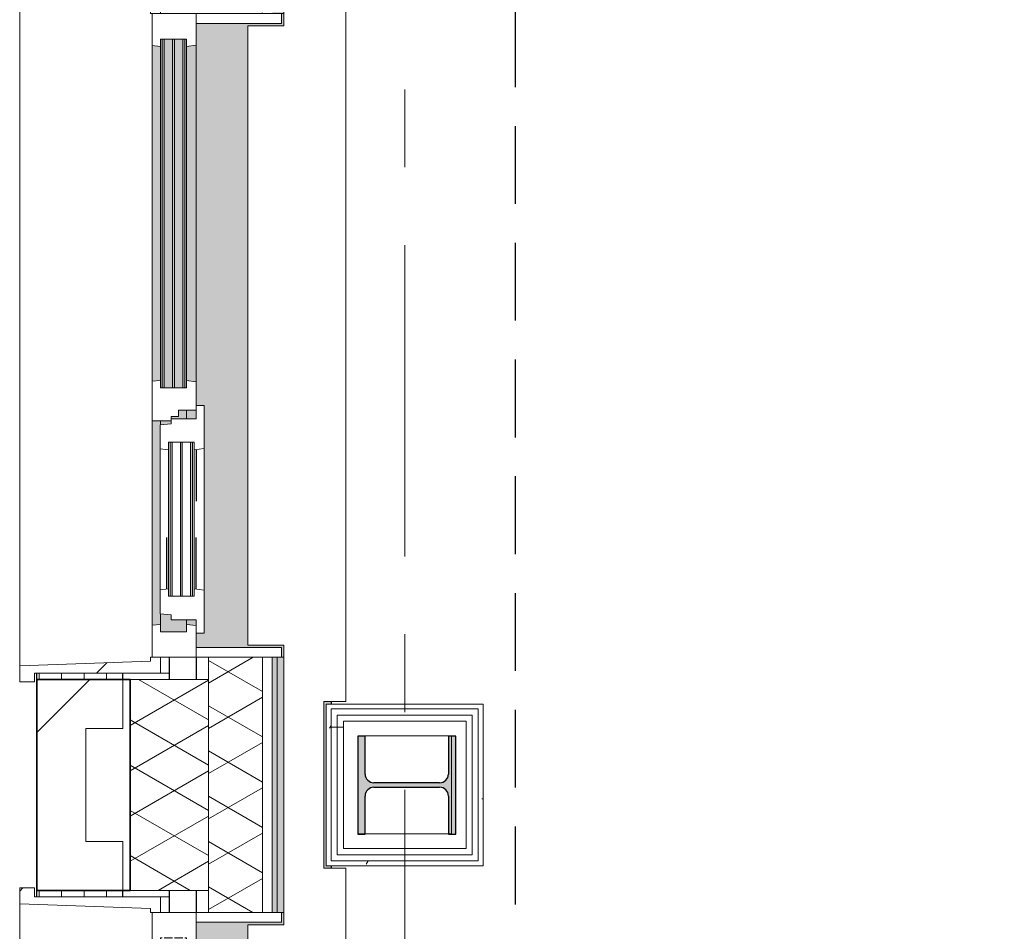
# Model space of a CAD drawing. Extents: x 2744 to 57639, y 3641 to 38820.
# Tile 4 of 179: x 3731 to 5739, y 20863 to 22722. Entities that reach past the tile are written whole.
import ezdxf

# ---------------------------------------------------------------- set-up
doc = ezdxf.new("R2010")
doc.units = 0
doc.header["$LTSCALE"] = 50
for name, pattern in [('gestippeld', [6.35, 3.175, -3.175]), ('HIDDEN2', [4.7625, 3.175, -1.5875]), ('stramien', [22.225, 12.7, -3.175, 3.175, -3.175])]:
    doc.linetypes.add(name, pattern=pattern)
doc.layers.get('0').update_dxf_attribs({"linetype": 'CONTINUOUS'})
for name, color, linetype, lineweight in [('A-GLAZ', 8, 'CONTINUOUS', 25), ('A-GLAZ-GLAS', 8, 'CONTINUOUS', 25), ('A-WALL', 8, 'CONTINUOUS', 25), ('A-WALL-MBNI', 8, 'CONTINUOUS', 25), ('A-WALL-PATT', 8, 'CONTINUOUS', 50), ('I-WALL', 8, 'CONTINUOUS', 25), ('S-COLS', 8, 'CONTINUOUS', 18), ('S-GRID', 8, 'CONTINUOUS', 18)]:
    doc.layers.add(name, color=color, linetype=linetype, lineweight=lineweight)
pattern_1 = [(90, (-5000.86, 18388.203), (-45.688, 3e-15), []), (180, (-5000.86, 18388.2), (-45.688, -105), [45.688, -45.688])]
pattern_2 = [(0, (0, 0), (406.4, 101.6), [33.528, -271.272, 33.528, -271.272, -1625.6]), (0, (0, 0), (406.4, 101.6), [-609.6, 33.528, -576.072, 33.528, -271.272, -711.2]), (0, (0, 0), (406.4, 101.6), [-1524, 33.528, -169.672, 33.528, -474.472]), (120, (152.4, 50.8), (-291.18818, 301.15272), [33.528, -271.272, 33.528, -271.272, -1625.6]), (120, (152.4, 50.8), (-291.18818, 301.15272), [-609.6, 33.528, -576.072, 33.528, -271.272, -711.2]), (120, (152.4, 50.8), (-291.18818, 301.15272), [-1524, 33.528, -169.672, 33.528, -474.472]), (240, (203.2, 254), (-115.21182, -402.75272), [33.528, -271.272, 33.528, -271.272, -1625.6]), (240, (203.2, 254), (-115.21182, -402.75272), [-609.6, 33.528, -576.072, 33.528, -271.272, -711.2]), (240, (203.2, 254), (-115.21182, -402.75272), [-1524, 33.528, -169.672, 33.528, -474.472])]
pattern_3 = [(0, (4356.6, 20929.03), (0, 500), []), (0, (4356.6, 20879.03), (0, 500), []), (0, (4356.6, 20829.03), (0, 500), []), (0, (4356.6, 20779.03), (0, 500), [])]
pattern_4 = [(135, (20244.87, -3941.6), (-212.132, -212.132), [])]
pattern_5 = [(135, (22078.2, -3941.6), (-212.132, -212.132), [])]

# ---------------------------------------------------------------- blocks, each defined once
blk = doc.blocks.new('10844_ABT model nieuw_export 08-11-2012_rvt-1-Plotview 4e Verdieping - schaal 1 op 100')
at = {"layer": 'S-COLS', "lineweight": 5}
blk.add_hatch(color=256, dxfattribs=at).paths.add_polyline_path([(4435.8, 21061.2), (4435.8, 21138.7), (4441, 21151.4), (4453.8, 21156.7), (4587.8, 21156.7), (4600.5, 21151.4), (4605.8, 21138.7), (4605.8, 21061.2), (4620.8, 21061.2), (4620.8, 21261.2), (4605.8, 21261.2), (4604.9, 21181.7), (4600.5, 21171), (4587.8, 21165.7), (4453.8, 21165.7), (4441, 21171), (4435.8, 21183.7), (4435.8, 21261.2), (4420.8, 21261.2), (4420.8, 21061.2)], flags=0)
at = {"layer": 'S-COLS', "color": 0, "lineweight": 25}
for p, q in [((4435.8, 21261.2), (4420.8, 21261.2)), ((4420.8, 21261.2), (4420.8, 21061.2)), ((4435.8, 21183.7), (4435.8, 21261.2)), ((4620.8, 21261.2), (4605.8, 21261.2)), ((4605.8, 21261.2), (4605.8, 21183.7)), ((4620.8, 21061.2), (4620.8, 21261.2)), ((4587.8, 21165.7), (4453.8, 21165.7)), ((4453.8, 21156.7), (4587.8, 21156.7)), ((4435.8, 21061.2), (4435.8, 21138.7)), ((4605.8, 21138.7), (4605.8, 21061.2)), ((4420.8, 21061.2), (4435.8, 21061.2)), ((4605.8, 21061.2), (4620.8, 21061.2))]:
    blk.add_line(p, q, dxfattribs=at)
for centre, start, end in [((4453.8, 21183.7), 180, 270), ((4587.8, 21183.7), 270, 0), ((4453.8, 21138.7), 90, 180), ((4587.8, 21138.7), 0, 90)]:
    blk.add_arc(centre, 18, start, end, dxfattribs=at)
blk = doc.blocks.new('31_KA_Houten kozijn metselwerkgevel met draaiend deel verdieping - 31_KA_Houten kozijn metselwerkgevel met draaiend deel verdieping-V157-Plotview 4e Verdieping - schaal 1 op 100')
at = {"layer": 'A-GLAZ'}
blk.add_hatch(color=256, dxfattribs=at).paths.add_polyline_path([(656.5, 323.5), (656.5, 328.5), (631.5, 328.5), (631.5, 255), (-631.5, 255), (-631.5, 328.5), (-656.5, 328.5), (-656.5, 323.5), (-636.5, 323.5), (-636.5, 150), (143, 150), (143, 166), (607, 166), (607, 150), (636.5, 150), (636.5, 323.5)], flags=0)
h = blk.add_hatch(color=256, dxfattribs=at)
h.paths.add_polyline_path([(591.8, 150), (580, 150), (580, 129.8), (589.5, 129.8), (591.3, 145.8)], flags=0)
h.paths.add_polyline_path([(170, 129.8), (170, 150), (152.5, 150), (152.5, 129.8), (162.4, 129.8)], flags=0)
h.paths.add_polyline_path([(94.3, 150), (-591.8, 150), (-589.5, 129.8), (92, 129.8)], flags=0)
at = {"layer": 'A-GLAZ', "lineweight": 18}
h = blk.add_hatch(dxfattribs=at)
h.set_pattern_fill('FP_390', color=256, style=0, pattern_type=2)
h.set_pattern_definition(pattern_4)
h.paths.add_polyline_path([(174, 99), (165, 99), (165, 114), (152.5, 114), (152.5, 150), (94.3, 150), (92, 129.8), (107, 129.8), (107, 77), (92, 77), (93.6, 60), (174, 60), (174, 90.9)], flags=0)
at = {"layer": 'A-GLAZ'}
h = blk.add_hatch(color=256, dxfattribs=at)
h.paths.add_polyline_path([(604.5, 129.8), (580, 129.8), (580, 99), (569.5, 99), (567.9, 77), (604.5, 77)], flags=0)
h.paths.add_polyline_path([(182.1, 77), (180.5, 99), (174, 99), (174, 77), (180.5, 77)], flags=0)
h.paths.add_polyline_path([(170, 129.8), (152.5, 129.8), (152.5, 114), (165, 114), (165, 99), (170, 99), (170, 114)], flags=0)
h.paths.add_polyline_path([(107, 84.3), (107, 101.3), (-604.5, 101.3), (-604.5, 84.3), (-277.3, 84.3)], flags=0)
h.paths.add_polyline_path([(107, 105.3), (107, 122.3), (-604.5, 122.3), (-604.5, 105.3), (52, 105.3)], flags=0)
h.paths.add_polyline_path([(107, 80.3), (-604.5, 80.3), (-604.5, 77), (107, 77)], flags=0)
h.paths.add_polyline_path([(107, 129.8), (-604.5, 129.8), (-604.5, 126.3), (107, 126.3)], flags=0)
at = {"layer": 'A-GLAZ', "lineweight": 18}
h = blk.add_hatch(dxfattribs=at)
h.set_pattern_fill('FP_390', color=256, style=0, pattern_type=2)
h.set_pattern_definition(pattern_4)
h.paths.add_polyline_path([(-656.5, 56.9), (-656.5, 76.9), (-688.5, 76.9), (-688.5, -180.1), (-706.5, -180.1), (-706.5, -210.1), (-673.9, -210.1), (-664.2, 56.9)], flags=0)
at = {"layer": 'A-GLAZ'}
h = blk.add_hatch(color=256, dxfattribs=at)
h.paths.add_polyline_path([(591.1, 60), (589.5, 77), (174, 76), (174, 60), (589.5, 60)], flags=0)
h.paths.add_polyline_path([(93.6, 60), (92, 77), (-589.5, 77), (-591.1, 60), (92, 60)], flags=0)
at = {"layer": 'A-GLAZ', "lineweight": 18}
h = blk.add_hatch(dxfattribs=at)
h.set_pattern_fill('FP_390', color=256, style=0, pattern_type=2)
h.set_pattern_definition(pattern_4)
h.paths.add_polyline_path([(706.5, -180.1), (688.5, -180.1), (688.5, 76.9), (656.5, 76.9), (656.5, 56.9), (664.2, 56.9), (673.9, -210.1), (706.5, -210.1)], flags=0)
for p, q in [((-656.5, 323.5), (-656.5, 328.5)), ((-636.5, 323.5), (-656.5, 323.5)), ((-656.5, 323.5), (-656.5, 150)), ((-636.5, 150), (-636.5, 323.5)), ((636.5, 323.5), (636.5, 150)), ((656.5, 323.5), (636.5, 323.5)), ((656.5, 328.5), (656.5, 323.5)), ((656.5, 150), (656.5, 323.5)), ((-656.5, 150), (-636.5, 150)), ((-591.8, 150), (-656.5, 150)), ((-656.5, 150), (-656.5, 60)), ((94.3, 150), (-591.8, 150)), ((-589.5, 129.8), (-591.8, 150)), ((94.3, 150), (92, 129.8)), ((143, 150), (94.3, 150)), ((152.5, 114), (152.5, 150)), ((591.8, 150), (589.5, 129.8)), ((656.5, 150), (607, 150)), ((636.5, 150), (656.5, 150)), ((656.5, 60), (656.5, 150)), ((-604.5, 126.3), (-604.5, 129.8)), ((-604.5, 129.8), (-589.5, 129.8)), ((-604.5, 105.3), (-604.5, 122.3)), ((-589.5, 129.8), (92, 129.8)), ((92, 129.8), (107, 129.8)), ((107, 129.8), (107, 126.3)), ((107, 122.3), (107, 105.3)), ((152.5, 129.8), (170, 129.8)), ((580, 129.8), (589.5, 129.8)), ((589.5, 129.8), (604.5, 129.8)), ((604.5, 129.8), (604.5, 77)), ((-604.5, 84.3), (-604.5, 101.3)), ((107, 101.3), (107, 84.3)), ((165, 114), (152.5, 114)), ((165, 99), (165, 114)), ((-688.5, 94.9), (-688.5, 76.9)), ((-604.5, 77), (-604.5, 80.3)), ((107, 80.3), (107, 77)), ((170, 99), (165, 99)), ((174, 60), (174, 99)), ((688.5, 76.9), (688.5, 94.9)), ((-656.5, 76.9), (-688.5, 76.9)), ((-688.5, 76.9), (-688.5, -180.1)), ((-656.5, 56.9), (-656.5, 76.9)), ((-589.5, 77), (-604.5, 77)), ((-591.1, 60), (-589.5, 77)), ((92, 77), (-589.5, 77)), ((107, 77), (92, 77)), ((92, 77), (93.6, 60)), ((182.1, 77), (174, 77)), ((589.5, 77), (567.9, 77)), ((604.5, 77), (589.5, 77)), ((589.5, 77), (591.1, 60)), ((656.5, 76.9), (688.5, 76.9)), ((656.5, 56.9), (656.5, 76.9)), ((688.5, 76.9), (688.5, -180.1)), ((-673.9, -210.1), (-664.2, 56.9)), ((-664.2, 56.9), (-656.5, 56.9)), ((-656.5, 60), (-591.1, 60)), ((-591.1, 60), (93.6, 60)), ((93.6, 60), (174, 60)), ((174, 60), (591.1, 60)), ((591.1, 60), (656.5, 60)), ((664.2, 56.9), (656.5, 56.9)), ((673.9, -210.1), (664.2, 56.9)), ((-688.5, -180.1), (-706.5, -180.1)), ((-706.5, -180.1), (-706.5, -210.1)), ((688.5, -180.1), (706.5, -180.1)), ((706.5, -180.1), (706.5, -210.1)), ((-706.5, -210.1), (-673.9, -210.1)), ((673.9, -210.1), (-673.9, -210.1)), ((706.5, -210.1), (673.9, -210.1))]:
    blk.add_line(p, q, dxfattribs=at)
blk = doc.blocks.new('31_KA_Houten kozijn metselwerkgevel met draaiend deel verdieping - 31_KA_Houten kozijn metselwerkgevel met draaiend deel verdieping-V158-Plotview 4e Verdieping - schaal 1 op 100')
at = {"layer": 'A-GLAZ'}
blk.add_hatch(color=256, dxfattribs=at).paths.add_polyline_path([(656.5, 323.5), (656.5, 328.5), (631.5, 328.5), (631.5, 255), (-631.5, 255), (-631.5, 328.5), (-656.5, 328.5), (-656.5, 323.5), (-636.5, 323.5), (-636.5, 150), (143, 150), (143, 166), (607, 166), (607, 150), (636.5, 150), (636.5, 323.5)], flags=0)
at = {"layer": 'A-GLAZ', "lineweight": 18}
h = blk.add_hatch(dxfattribs=at)
h.set_pattern_fill('FP_391', color=256, style=0, pattern_type=2)
h.set_pattern_definition(pattern_5)
h.paths.add_polyline_path([(656.5, 60), (656.5, 150), (591.8, 150), (589.5, 129.8), (604.5, 129.8), (604.5, 77), (589.5, 77), (591.1, 60)], flags=0)
h.paths.add_polyline_path([(-589.5, 129.8), (-591.8, 150), (-656.5, 150), (-656.5, 60), (-591.1, 60), (-589.5, 77), (-604.5, 77), (-604.5, 129.8)], flags=0)
at = {"layer": 'A-GLAZ'}
h = blk.add_hatch(color=256, dxfattribs=at)
h.paths.add_polyline_path([(591.8, 150), (580, 150), (580, 129.8), (589.5, 129.8), (591.3, 145.8)], flags=0)
h.paths.add_polyline_path([(170, 150), (152.5, 150), (152.5, 129.8), (170, 129.8), (170, 145.8)], flags=0)
h.paths.add_polyline_path([(94.3, 150), (-591.8, 150), (-589.5, 129.8), (92, 129.8), (93.8, 145.8)], flags=0)
h = blk.add_hatch(color=256, dxfattribs=at)
h.paths.add_polyline_path([(604.5, 129.8), (580, 129.8), (580, 99), (569.5, 99), (567.9, 77), (604.5, 77)], flags=0)
h.paths.add_polyline_path([(182.1, 77), (180.5, 99), (174, 99), (174, 77), (180.5, 77)], flags=0)
h.paths.add_polyline_path([(170, 99), (170, 129.8), (152.5, 129.8), (152.5, 114), (165, 114), (165, 99)], flags=0)
h.paths.add_polyline_path([(107, 101.3), (-604.5, 101.3), (-604.5, 84.3), (107, 84.3), (107, 99)], flags=0)
h.paths.add_polyline_path([(107, 77), (107, 80.3), (-604.5, 80.3), (-604.5, 77), (93.6, 77)], flags=0)
h.paths.add_polyline_path([(107, 122.3), (-604.5, 122.3), (-604.5, 105.3), (107, 105.3), (107, 114)], flags=0)
h.paths.add_polyline_path([(107, 129.8), (-604.5, 129.8), (-604.5, 126.3), (107, 126.3)], flags=0)
h = blk.add_hatch(color=256, dxfattribs=at)
h.paths.add_polyline_path([(591.1, 60), (589.5, 77), (174, 76), (174, 60), (589.5, 60)], flags=0)
h.paths.add_polyline_path([(93.6, 60), (92, 77), (-589.5, 77), (-591.1, 60), (92, 60)], flags=0)
at = {"layer": 'A-GLAZ', "lineweight": 18}
h = blk.add_hatch(dxfattribs=at)
h.set_pattern_fill('FP_391', color=256, style=0, pattern_type=2)
h.set_pattern_definition(pattern_5)
h.paths.add_polyline_path([(706.5, -180.1), (688.5, -180.1), (688.5, 76.9), (656.5, 76.9), (656.5, 56.9), (664.2, 56.9), (673.9, -210.1), (706.5, -210.1)], flags=0)
for p, q in [((-656.5, 323.5), (-656.5, 328.5)), ((-636.5, 323.5), (-656.5, 323.5)), ((-656.5, 323.5), (-656.5, 150)), ((-636.5, 150), (-636.5, 323.5)), ((636.5, 323.5), (636.5, 150)), ((656.5, 323.5), (636.5, 323.5)), ((656.5, 328.5), (656.5, 323.5)), ((656.5, 150), (656.5, 323.5)), ((-656.5, 150), (-636.5, 150)), ((-591.8, 150), (-656.5, 150)), ((-656.5, 150), (-656.5, 60)), ((94.3, 150), (-591.8, 150)), ((-589.5, 129.8), (-591.8, 150)), ((94.3, 150), (92, 129.8)), ((143, 150), (94.3, 150)), ((152.5, 114), (152.5, 150)), ((591.8, 150), (589.5, 129.8)), ((656.5, 150), (607, 150)), ((636.5, 150), (656.5, 150)), ((656.5, 60), (656.5, 150)), ((-604.5, 126.3), (-604.5, 129.8)), ((-604.5, 129.8), (-589.5, 129.8)), ((-604.5, 105.3), (-604.5, 122.3)), ((-589.5, 129.8), (92, 129.8)), ((92, 129.8), (107, 129.8)), ((107, 129.8), (107, 126.3)), ((107, 122.3), (107, 105.3)), ((152.5, 129.8), (170, 129.8)), ((580, 129.8), (589.5, 129.8)), ((589.5, 129.8), (604.5, 129.8)), ((604.5, 129.8), (604.5, 77)), ((-604.5, 84.3), (-604.5, 101.3)), ((107, 101.3), (107, 84.3)), ((165, 114), (152.5, 114)), ((165, 99), (165, 114)), ((-688.5, 94.9), (-688.5, 76.9)), ((-604.5, 77), (-604.5, 80.3)), ((107, 80.3), (107, 77)), ((170, 99), (165, 99)), ((174, 60), (174, 99)), ((688.5, 76.9), (688.5, 94.9)), ((-656.5, 76.9), (-688.5, 76.9)), ((-688.5, 76.9), (-688.5, -180.1)), ((-656.5, 56.9), (-656.5, 76.9)), ((-589.5, 77), (-604.5, 77)), ((-591.1, 60), (-589.5, 77)), ((92, 77), (-589.5, 77)), ((107, 77), (92, 77)), ((92, 77), (93.6, 60)), ((182.1, 77), (174, 77)), ((589.5, 77), (567.9, 77)), ((604.5, 77), (589.5, 77)), ((589.5, 77), (591.1, 60)), ((656.5, 76.9), (688.5, 76.9)), ((656.5, 56.9), (656.5, 76.9)), ((688.5, 76.9), (688.5, -180.1)), ((-673.9, -210.1), (-664.2, 56.9)), ((-664.2, 56.9), (-656.5, 56.9)), ((-656.5, 60), (-591.1, 60)), ((-591.1, 60), (93.6, 60)), ((93.6, 60), (174, 60)), ((174, 60), (591.1, 60)), ((591.1, 60), (656.5, 60)), ((664.2, 56.9), (656.5, 56.9)), ((673.9, -210.1), (664.2, 56.9)), ((-688.5, -180.1), (-706.5, -180.1)), ((-706.5, -180.1), (-706.5, -210.1)), ((688.5, -180.1), (706.5, -180.1)), ((706.5, -180.1), (706.5, -210.1)), ((-706.5, -210.1), (-673.9, -210.1)), ((673.9, -210.1), (-673.9, -210.1)), ((706.5, -210.1), (673.9, -210.1))]:
    blk.add_line(p, q, dxfattribs=at)
blk = doc.blocks.new('31_KA_Houten kozijn metselwerkgevel triple glas - Type-9950171-Plotview 4e Verdieping - schaal 1 op 100')
at = {"layer": 'A-GLAZ'}
for points in [[(711.5, -4), (711.5, 0), (0, 0), (0, -4), (335.6, -4)], [(711.5, -25), (711.5, -21), (0, -21), (0, -25), (335.6, -25)], [(711.5, -46), (711.5, -42), (0, -42), (0, -46), (335.6, -46)]]:
    blk.add_hatch(color=256, dxfattribs=at).paths.add_polyline_path(points, flags=0)
at = {"layer": 'A-GLAZ', "lineweight": 18}
for p, q in [((711.5, 0), (0, 0)), ((0, 0), (0, -4)), ((711.5, -4), (711.5, 0)), ((0, -4), (711.5, -4)), ((711.5, -21), (0, -21)), ((0, -21), (0, -25)), ((0, -25), (711.5, -25)), ((711.5, -25), (711.5, -21)), ((711.5, -42), (0, -42)), ((0, -42), (0, -46)), ((0, -46), (711.5, -46)), ((711.5, -46), (711.5, -42))]:
    blk.add_line(p, q, dxfattribs=at)
blk = doc.blocks.new('31_KA_Houten kozijn draaiend deel metselwerkgevel - Type-V161-Plotview 4e Verdieping - schaal 1 op 100')
at = {"layer": 'A-GLAZ', "lineweight": 18}
for p, q in [((60.7, 16), (-27, 16)), ((-27, 16), (-27, 0)), ((63, -4.2), (60.7, 16)), ((349.3, 16), (60.7, 16)), ((349.3, 16), (347, -4.2)), ((437, 16), (349.3, 16)), ((410, 0), (437, 0)), ((437, 0), (437, 16)), ((-27, 0), (0, 0)), ((0, 0), (0, -51)), ((48, -7.5), (48, -4.2)), ((48, -4.2), (63, -4.2)), ((48, -28.5), (48, -11.5)), ((63, -4.2), (347, -4.2)), ((347, -4.2), (362, -4.2)), ((362, -4.2), (362, -7.5)), ((362, -11.5), (362, -28.5)), ((410, -51), (410, 0)), ((48, -49.5), (48, -32.5)), ((362, -32.5), (362, -49.5)), ((0, -51), (10.5, -51)), ((10.5, -51), (12.2, -74)), ((48, -57), (48, -53.5)), ((63, -57), (48, -57)), ((61.4, -74), (63, -57)), ((347, -57), (63, -57)), ((362, -57), (347, -57)), ((347, -57), (348.6, -74)), ((362, -53.5), (362, -57)), ((397.8, -74), (399.5, -51)), ((399.5, -51), (410, -51)), ((12.2, -74), (61.4, -74)), ((61.4, -74), (348.6, -74)), ((348.6, -74), (397.8, -74))]:
    blk.add_line(p, q, dxfattribs=at)
at = {"layer": 'A-GLAZ', "linetype": 'gestippeld'}
blk.add_line((347.3, -60), (241.8, -60), dxfattribs=at)
at = {"layer": 'A-GLAZ-GLAS'}
for p, q in [((62.5, 0), (168.2, 0)), ((347.5, 0), (241.8, 0))]:
    blk.add_line(p, q, dxfattribs=at)
blk = doc.blocks.new('31_KA_Houten kozijn metselwerkgevel triple glas - Type-9950170-Plotview 4e Verdieping - schaal 1 op 100')
at = {"layer": 'A-GLAZ'}
for points in [[(314, 0), (0, 0), (0, -4), (314, -4)], [(314, -21), (0, -21), (0, -25), (314, -25)], [(314, -46), (314, -42), (0, -42), (0, -46), (102, -46)]]:
    blk.add_hatch(color=256, dxfattribs=at).paths.add_polyline_path(points, flags=0)
at = {"layer": 'A-GLAZ', "lineweight": 18}
for p, q in [((314, 0), (0, 0)), ((0, 0), (0, -4)), ((314, -4), (314, 0)), ((0, -4), (314, -4)), ((314, -21), (0, -21)), ((0, -21), (0, -25)), ((0, -25), (314, -25)), ((314, -25), (314, -21)), ((314, -42), (0, -42)), ((0, -42), (0, -46)), ((0, -46), (314, -46)), ((314, -46), (314, -42))]:
    blk.add_line(p, q, dxfattribs=at)
blk = doc.blocks.new('28_KA_prefab betonnen borstwering vierde verdieping zuid - 28_KA_prefab betonnen borstwering vierde verdieping zuid-10146233-Plotview 4e Verdieping - schaal 1 op 100')
at = {"layer": 'A-WALL-PATT', "lineweight": 25}
h = blk.add_hatch(color=256, dxfattribs=at)
h.paths.add_polyline_path([(4356.6, 19178.2), (4356.6, 19493.2), (4366.6, 19493.2), (4366.6, 19498.2), (4351.6, 19498.2), (4351.6, 19328.2), (4270.1, 19328.2), (4270.1, 19588.4), (4256.6, 19588.4), (4256.6, 19178.2)], flags=0)
h.paths.add_polyline_path([(4256.6, 20901.4), (4270.1, 20901.4), (4270.1, 21421.7), (4256.6, 21421.7), (4256.6, 20961.8)], flags=0)
h.paths.add_polyline_path([(4351.6, 20991.5), (4366.6, 20991.5), (4366.6, 20996.5), (4356.6, 20996.5), (4356.6, 21326.5), (4366.6, 21326.5), (4366.6, 21331.5), (4351.6, 21331.5), (4351.6, 20996.5)], flags=0)
h.paths.add_polyline_path([(4256.6, 22734.7), (4270.1, 22734.7), (4270.1, 23255), (4256.6, 23255), (4256.6, 22824.9)], flags=0)
h.paths.add_polyline_path([(4361.6, 22824.9), (4366.6, 22824.9), (4366.6, 22829.9), (4356.6, 22829.9), (4356.6, 23159.9), (4366.6, 23160.2), (4366.6, 23164.9), (4351.6, 23164.9), (4351.6, 22824.9), (4356.6, 22824.9)], flags=0)
h.paths.add_polyline_path([(4256.6, 24568), (4270.1, 24568), (4270.1, 25088.4), (4256.6, 25088.4), (4256.6, 24658.2)], flags=0)
h.paths.add_polyline_path([(4361.6, 24658.2), (4366.6, 24658.2), (4366.6, 24663.2), (4356.6, 24663.2), (4356.6, 24993.2), (4366.6, 24993.2), (4366.6, 24998.2), (4351.6, 24998.2), (4351.6, 24658.2), (4356.6, 24658.2)], flags=0)
h.paths.add_polyline_path([(4256.6, 26401.4), (4270.1, 26401.4), (4270.1, 26921.7), (4256.6, 26921.7), (4256.6, 26457.7)], flags=0)
h.paths.add_polyline_path([(4351.6, 26491.5), (4366.6, 26491.5), (4366.6, 26496.5), (4356.6, 26496.5), (4356.6, 26826.5), (4366.6, 26826.5), (4366.6, 26831.5), (4351.6, 26831.5), (4351.6, 26496.5)], flags=0)
h.paths.add_polyline_path([(4265.1, 28234.7), (4270.1, 28234.7), (4270.1, 28755), (4256.6, 28755), (4256.6, 28234.7)], flags=0)
h.paths.add_polyline_path([(4366.6, 28324.9), (4366.6, 28329.9), (4356.6, 28329.9), (4356.6, 28659.9), (4366.6, 28659.9), (4366.6, 28664.9), (4351.6, 28664.9), (4351.6, 28324.9), (4361.6, 28324.9)], flags=0)
h.paths.add_polyline_path([(4265.1, 30068), (4270.1, 30068), (4270.1, 30588.4), (4256.6, 30588.4), (4256.6, 30068)], flags=0)
h.paths.add_polyline_path([(4366.6, 30158.2), (4366.6, 30163.2), (4356.6, 30163.2), (4356.6, 30493.2), (4366.6, 30493.2), (4366.6, 30498.2), (4351.6, 30498.2), (4351.6, 30158.2), (4361.6, 30158.2)], flags=0)
h.paths.add_polyline_path([(4270.1, 31901.4), (4270.1, 32421.7), (4256.6, 32421.7), (4256.6, 31901.4), (4265.1, 31901.4)], flags=0)
h.paths.add_polyline_path([(4351.6, 31991.5), (4366.6, 31991.5), (4366.6, 31996.5), (4356.6, 31996.5), (4356.6, 32326.5), (4366.6, 32326.5), (4366.6, 32331.5), (4351.6, 32331.5), (4351.6, 31996.5)], flags=0)
h.paths.add_polyline_path([(4256.6, 33734.7), (4270.1, 33734.7), (4270.1, 34255), (4256.6, 34255), (4256.6, 33824.9)], flags=0)
h.paths.add_polyline_path([(4366.6, 33824.9), (4366.6, 33829.9), (4356.6, 33829.9), (4356.6, 34159.9), (4366.6, 34159.9), (4366.6, 34166.9), (4351.6, 34166.9), (4351.6, 33824.9), (4361.6, 33824.9)], flags=0)
h.paths.add_polyline_path([(4270.1, 35568), (4270.1, 35828.2), (4351.6, 35828.2), (4351.6, 35658.2), (4366.6, 35658.2), (4366.6, 35663.2), (4356.6, 35663.2), (4356.6, 35993.2), (4676.6, 35993.2), (4676.6, 35978.2), (4681.6, 35978.2), (4681.6, 35998.2), (4516.6, 35998.2), (4516.6, 36074.7), (4776.8, 36074.7), (4776.8, 36088.2), (4256.6, 36088.2), (4256.6, 35568), (4265.1, 35568)], flags=0)
h.paths.add_polyline_path([(19068.1, 35978.2), (19076.6, 35978.2), (19075.8, 36088.2), (18923.1, 36088.2), (18923.1, 36074.7), (19068.1, 36074.7)], flags=0)
h.paths.add_polyline_path([(17509.9, 35978.2), (17514.9, 35978.2), (17514.9, 35998.2), (17184.9, 35998.2), (17184.9, 35978.2), (17189.9, 35978.2), (17189.9, 35993.2), (17509.9, 35993.2), (17509.9, 35983.2)], flags=0)
h.paths.add_polyline_path([(15351.6, 35978.2), (15356.6, 35978.2), (15356.6, 35993.2), (15676.6, 35993.2), (15676.6, 35978.2), (15681.6, 35978.2), (15681.6, 35998.2), (15351.6, 35998.2), (15351.6, 35983.2)], flags=0)
h.paths.add_polyline_path([(13848.3, 35978.2), (13848.3, 35998.2), (13730.8, 35998.2), (13730.8, 35993.5), (13635.8, 35993.5), (13635.8, 35998.2), (13518.3, 35998.2), (13518.3, 35978.2), (13523.3, 35978.2), (13523.3, 35993.2), (13843.3, 35993.2), (13843.3, 35978.2)], flags=0)
h.paths.add_polyline_path([(12014.9, 35978.2), (12014.9, 35998.2), (11897.4, 35998.2), (11897.4, 35993.5), (11802.4, 35993.5), (11802.4, 35998.2), (11684.9, 35998.2), (11684.9, 35978.2), (11689.9, 35978.2), (11689.9, 35993.2), (12009.9, 35993.2), (12009.9, 35978.2)], flags=0)
h.paths.add_polyline_path([(10176.6, 35978.2), (10181.6, 35978.2), (10181.6, 35998.2), (10064.1, 35998.2), (10064.1, 35993.5), (9969.1, 35993.5), (9969.1, 35998.2), (9856.6, 35998.2), (9856.6, 35993.2), (10176.6, 35993.2), (10176.6, 35983.2)], flags=0)
h.paths.add_polyline_path([(8343.3, 35978.2), (8348.3, 35978.2), (8348.3, 35998.2), (8018.3, 35998.2), (8018.3, 35978.2), (8023.3, 35978.2), (8023.3, 35993.2), (8343.3, 35993.2), (8343.3, 35983.2)], flags=0)
h.paths.add_polyline_path([(6514.9, 35978.2), (6514.9, 35998.2), (6184.9, 35998.2), (6184.9, 35978.2), (6189.9, 35978.2), (6189.9, 35993.2), (6509.9, 35993.2), (6509.9, 35978.2)], flags=0)
h.paths.add_polyline_path([(17514.9, 36074.7), (17610.1, 36074.7), (17610.1, 36088.2), (17089.8, 36088.2), (17089.8, 36074.7), (17470.6, 36074.7)], flags=0)
h.paths.add_polyline_path([(15776.8, 36074.7), (15776.8, 36088.2), (15256.4, 36088.2), (15256.4, 36074.7), (15681.6, 36074.7)], flags=0)
h.paths.add_polyline_path([(9756.4, 36074.7), (9969.1, 36074.7), (9969.1, 36088.2), (9756.4, 36088.2), (9756.4, 36079.7)], flags=0)
h.paths.add_polyline_path([(11897.4, 36074.7), (12110.1, 36074.7), (12110.1, 36088.2), (11897.4, 36088.2)], flags=0)
h.paths.add_polyline_path([(11802.4, 36074.7), (11802.4, 36088.2), (11589.8, 36088.2), (11589.8, 36074.7), (11783.2, 36074.7)], flags=0)
h.paths.add_polyline_path([(13635.8, 36074.7), (13635.8, 36088.2), (13423.1, 36088.2), (13423.1, 36074.7), (13518.3, 36074.7)], flags=0)
h.paths.add_polyline_path([(10181.6, 36074.7), (10276.8, 36074.7), (10276.8, 36088.2), (10064.1, 36088.2), (10064.1, 36074.7)], flags=0)
h.paths.add_polyline_path([(13730.8, 36074.7), (13943.4, 36074.7), (13943.4, 36088.2), (13730.8, 36088.2)], flags=0)
h.paths.add_polyline_path([(8443.4, 36074.7), (8443.4, 36088.2), (7923.1, 36088.2), (7923.1, 36074.7), (8348.3, 36074.7)], flags=0)
h.paths.add_polyline_path([(6610.1, 36074.7), (6610.1, 36088.2), (6089.8, 36088.2), (6089.8, 36074.7), (6514.9, 36074.7)], flags=0)
at = {"layer": 'A-WALL-MBNI'}
for p, q in [((4366.6, 21331.5), (4366.6, 21326.5)), ((4366.6, 20996.5), (4366.6, 20991.5))]:
    blk.add_line(p, q, dxfattribs=at)
blk = doc.blocks.new('vensterbank tweede verdieping3 - vensterbank tweede verdieping-12052795-Plotview 4e Verdieping - schaal 1 op 100')
at = {"layer": 'A-GLAZ', "lineweight": 18}
for p, q in [((4270.1, 23280), (4270.1, 22709.7)), ((4396.6, 21331.5), (4396.6, 22824.9)), ((4270.1, 22709.7), (4196.6, 22709.7)), ((4196.6, 22709.7), (4196.6, 21446.7)), ((4196.6, 21446.7), (4270.1, 21446.7)), ((4270.1, 21446.7), (4270.1, 20876.4)), ((4351.6, 20991.5), (4351.6, 21331.5)), ((4351.6, 21331.5), (4396.6, 21331.5)), ((4396.6, 20991.5), (4351.6, 20991.5)), ((4396.6, 19498.2), (4396.6, 20991.5)), ((4270.1, 20876.4), (4196.6, 20876.4)), ((4196.6, 20876.4), (4196.6, 19613.4))]:
    blk.add_line(p, q, dxfattribs=at)
blk = doc.blocks.new('Onderlegger 4e verdieping')
at = {"layer": 'A-WALL-PATT', "lineweight": 18}
h = blk.add_hatch(dxfattribs=at)
h.set_pattern_fill('FP_410', color=256, angle=60, style=0, pattern_type=2)
h.set_pattern_definition([(330, (4156.6, 27673.84), (80.0104, 46.182), []), (30, (4156.6, 27581.44), (0.0104, 92.382), [])])
h.paths.add_polyline_path([(4199.9, 19119.5), (4226.6, 19119.5), (4226.6, 19588.4), (4116.6, 19588.4), (4116.6, 19119.5)], flags=0)
h.paths.add_polyline_path([(4116.6, 20901.4), (4226.6, 20901.4), (4226.6, 21421.7), (4116.6, 21421.7), (4116.6, 20961.8)], flags=0)
h.paths.add_polyline_path([(4199.9, 22734.7), (4226.6, 22734.7), (4226.6, 23255), (4116.6, 23255), (4116.6, 22734.7)], flags=0)
h.paths.add_polyline_path([(4226.6, 24568), (4226.6, 25088.4), (4116.6, 25088.4), (4116.6, 24568), (4199.9, 24568)], flags=0)
h.paths.add_polyline_path([(4199.9, 26401.4), (4226.6, 26401.4), (4226.6, 26921.7), (4116.6, 26921.7), (4116.6, 26401.4)], flags=0)
h.paths.add_polyline_path([(4199.9, 28234.7), (4226.6, 28234.7), (4226.6, 28755), (4116.6, 28755), (4116.6, 28234.7)], flags=0)
h.paths.add_polyline_path([(4116.6, 30068), (4226.6, 30068), (4226.6, 30588.4), (4116.6, 30588.4), (4116.6, 30194.8)], flags=0)
h.paths.add_polyline_path([(4199.9, 31901.4), (4226.6, 31901.4), (4226.6, 32421.7), (4116.6, 32421.7), (4116.6, 31901.4)], flags=0)
h.paths.add_polyline_path([(4116.6, 33734.7), (4226.6, 33734.7), (4226.6, 34255), (4116.6, 34255), (4116.6, 34151.8)], flags=0)
h.paths.add_polyline_path([(4199.9, 35568), (4226.6, 35568), (4226.6, 36228.2), (4116.6, 36228.2), (4116.6, 35568)], flags=0)
h = blk.add_hatch(dxfattribs=at)
h.set_pattern_fill('FP_9', color=256, style=0, pattern_type=2)
h.set_pattern_definition(pattern_2)
h.paths.add_polyline_path([(4246.6, 19119.5), (4256.6, 19119.5), (4256.6, 19588.4), (4246.6, 19588.4), (4246.6, 19203.1)], flags=0)
h.paths.add_polyline_path([(4256.6, 20901.4), (4256.6, 21421.7), (4246.6, 21421.7), (4246.6, 20901.4)], flags=0)
h.paths.add_polyline_path([(4256.6, 22734.7), (4256.6, 23255), (4246.6, 23255), (4246.6, 22734.7)], flags=0)
h.paths.add_polyline_path([(4256.6, 24568), (4256.6, 25088.4), (4246.6, 25088.4), (4246.6, 24568)], flags=0)
h.paths.add_polyline_path([(4256.6, 26401.4), (4256.6, 26921.7), (4246.6, 26921.7), (4246.6, 26401.4)], flags=0)
h.paths.add_polyline_path([(4256.6, 28234.7), (4256.6, 28755), (4246.6, 28755), (4246.6, 28234.7)], flags=0)
h.paths.add_polyline_path([(4256.6, 30068), (4256.6, 30588.4), (4246.6, 30588.4), (4246.6, 30068)], flags=0)
h.paths.add_polyline_path([(4246.6, 31901.4), (4256.6, 31901.4), (4256.6, 32421.7), (4246.6, 32421.7), (4246.6, 31953.5)], flags=0)
h.paths.add_polyline_path([(4256.6, 33734.7), (4256.6, 34255), (4246.6, 34255), (4246.6, 33734.7)], flags=0)
h.paths.add_polyline_path([(4246.6, 35568), (4256.6, 35568), (4256.6, 36228.2), (4246.6, 36228.2), (4246.6, 35690.7)], flags=0)
h = blk.add_hatch(dxfattribs=at)
h.set_pattern_fill('FP_1', color=256, angle=45, style=0, pattern_type=2)
h.set_pattern_definition([(45, (400, -4e-13), (-565.685, 565.685), []), (45, (600, -6e-13), (-565.685, 565.685), [])])
h.paths.add_polyline_path([(3766.6, 18388.2), (3767.1, 18388.2), (3767.1, 18548.2), (3866.6, 18548.2), (3866.6, 19443.4), (3941.6, 19443.4), (3941.6, 19543.4), (3766.6, 19543.4), (3766.6, 19203.1)], flags=0)
h.paths.add_polyline_path([(3766.6, 20946.4), (3941.6, 20946.4), (3941.6, 21046.4), (3866.6, 21046.4), (3866.6, 21276.7), (3941.6, 21276.7), (3941.6, 21376.7), (3766.6, 21376.7), (3766.6, 20961.8)], flags=0)
h.paths.add_polyline_path([(3941.6, 22779.7), (3941.6, 22879.7), (3866.6, 22879.7), (3866.6, 23110), (3941.6, 23110), (3941.6, 23210), (3766.6, 23210), (3766.6, 22779.7), (3883.9, 22779.7)], flags=0)
h.paths.add_polyline_path([(3941.6, 24613), (3941.6, 24713), (3866.6, 24713), (3866.6, 24943.4), (3941.6, 24943.4), (3941.6, 25043.4), (3766.6, 25043.4), (3766.6, 24613), (3883.9, 24613)], flags=0)
h.paths.add_polyline_path([(3766.6, 26446.4), (3941.6, 26446.4), (3941.6, 26546.4), (3866.6, 26546.4), (3866.6, 26776.7), (3941.6, 26776.7), (3941.6, 26876.7), (3766.6, 26876.7)], flags=0)
h.paths.add_polyline_path([(3766.6, 28279.7), (3941.6, 28279.7), (3941.6, 28379.7), (3866.6, 28379.7), (3866.6, 28610), (3941.6, 28610), (3941.6, 28710), (3766.6, 28710)], flags=0)
h.paths.add_polyline_path([(3941.6, 30113), (3941.6, 30213), (3866.6, 30213), (3866.6, 30443.4), (3941.6, 30443.4), (3941.6, 30543.4), (3766.6, 30543.4), (3766.6, 30113), (3883.9, 30113)], flags=0)
h.paths.add_polyline_path([(3883.9, 31946.4), (3941.6, 31946.4), (3941.6, 32046.4), (3866.6, 32046.4), (3866.6, 32276.7), (3941.6, 32276.7), (3941.6, 32376.7), (3766.6, 32376.7), (3766.6, 31946.4)], flags=0)
h.paths.add_polyline_path([(3883.9, 33779.7), (3941.6, 33779.7), (3941.6, 33879.7), (3866.6, 33879.7), (3866.6, 34110), (3941.6, 34110), (3941.6, 34210), (3766.6, 34210), (3766.6, 33779.7)], flags=0)
h.paths.add_polyline_path([(3766.6, 35613), (3941.6, 35613), (3941.6, 35713), (3866.6, 35713), (3866.6, 35828.2), (3766.6, 35828.2)], flags=0)
h = blk.add_hatch(dxfattribs=at)
h.set_pattern_fill('FP_4', color=256, angle=60, style=0, pattern_type=2)
h.set_pattern_definition([(330, (3806.6, 27108.2), (80.0104, 46.182), []), (30, (3806.6, 27015.8), (0.0104, 92.382), [])])
h.paths.add_polyline_path([(4116.6, 18388.2), (4116.6, 19543.4), (3956.6, 19543.4), (3956.6, 18388.2)], flags=0)
h.paths.add_polyline_path([(3956.6, 20946.4), (4116.6, 20946.4), (4116.6, 21376.7), (3956.6, 21376.7), (3956.6, 20961.8)], flags=0)
h.paths.add_polyline_path([(4116.6, 22779.7), (4116.6, 23210), (3956.6, 23210), (3956.6, 22779.7)], flags=0)
h.paths.add_polyline_path([(4116.6, 24613), (4116.6, 25043.4), (3956.6, 25043.4), (3956.6, 24613)], flags=0)
h.paths.add_polyline_path([(4116.6, 26446.4), (4116.6, 26876.7), (3956.6, 26876.7), (3956.6, 26446.4)], flags=0)
h.paths.add_polyline_path([(4116.6, 28279.7), (4116.6, 28710), (3956.6, 28710), (3956.6, 28279.7)], flags=0)
h.paths.add_polyline_path([(4116.6, 30113), (4116.6, 30543.4), (3956.6, 30543.4), (3956.6, 30113)], flags=0)
h.paths.add_polyline_path([(4116.6, 31946.4), (4116.6, 32376.7), (3956.6, 32376.7), (3956.6, 31946.4)], flags=0)
h.paths.add_polyline_path([(4116.6, 33779.7), (4116.6, 34210), (3956.6, 34210), (3956.6, 33779.7)], flags=0)
h.paths.add_polyline_path([(4116.6, 35613), (4116.6, 35828.2), (3956.6, 35828.2), (3956.6, 35613)], flags=0)
h = blk.add_hatch(dxfattribs=at)
h.set_pattern_fill('FP_5', color=256, style=0, pattern_type=2)
h.set_pattern_definition(pattern_1)
h.paths.add_polyline_path([(3937.1, 21376.7), (3941.6, 21376.7), (3941.6, 21389.7), (3766.6, 21389.7), (3766.6, 21376.7), (3883.9, 21376.7)], flags=0)
h.paths.add_polyline_path([(3883.9, 22766.7), (3941.6, 22766.7), (3941.6, 22779.7), (3766.6, 22779.7), (3766.6, 22766.7), (3866.6, 22766.7)], flags=0)
h = blk.add_hatch(dxfattribs=at)
h.set_pattern_fill('FP_9', color=256, style=0, pattern_type=2)
h.set_pattern_definition(pattern_2)
h.paths.add_polyline_path([(4366.6, 20996.5), (4366.6, 21316.5), (4356.6, 21316.5), (4356.6, 20996.5)], flags=0)
h = blk.add_hatch(dxfattribs=at)
h.set_pattern_fill('FP_217', color=256, angle=-270, style=0, pattern_type=2)
h.set_pattern_definition([(270, (4316.6, 21326.53), (500, -9e-13), []), (270, (4266.6, 21326.53), (500, -9e-13), []), (270, (4216.6, 21326.53), (500, -9e-13), []), (270, (4166.6, 21326.53), (500, -9e-13), [])])
h.paths.add_polyline_path([(4654.1, 21304), (4666.6, 21304), (4666.6, 21316.5), (4366.6, 21316.5), (4366.6, 21304), (4515.8, 21304)], flags=0)
h = blk.add_hatch(dxfattribs=at)
h.set_pattern_fill('FP_218', color=256, angle=90, style=0, pattern_type=2)
h.set_pattern_definition(pattern_3)
h.paths.add_polyline_path([(4379.1, 21006.5), (4379.1, 21304), (4366.6, 21304), (4366.6, 21006.5)], flags=0)
h = blk.add_hatch(dxfattribs=at)
h.set_pattern_fill('FP_9', color=256, style=0, pattern_type=2)
h.set_pattern_definition(pattern_2)
h.paths.add_polyline_path([(4666.6, 20996.5), (4676.6, 20996.5), (4676.6, 21316.5), (4666.6, 21316.5), (4666.6, 21006.5)], flags=0)
h = blk.add_hatch(dxfattribs=at)
h.set_pattern_fill('FP_218', color=256, angle=90, style=0, pattern_type=2)
h.set_pattern_definition(pattern_3)
h.paths.add_polyline_path([(4391.6, 21019), (4391.6, 21291.5), (4379.1, 21291.5), (4379.1, 21019)], flags=0)
h = blk.add_hatch(dxfattribs=at)
h.set_pattern_fill('FP_9', color=256, style=0, pattern_type=2)
h.set_pattern_definition(pattern_2)
h.paths.add_polyline_path([(4421.6, 20996.5), (4666.6, 20996.5), (4666.6, 21006.5), (4366.6, 21006.5), (4366.6, 20996.5), (4391.6, 20996.5)], flags=0)
h = blk.add_hatch(dxfattribs=at)
h.set_pattern_fill('FP_5', color=256, style=0, pattern_type=2)
h.set_pattern_definition(pattern_1)
h.paths.add_polyline_path([(3941.6, 19543.4), (3941.6, 19556.4), (3766.6, 19556.4), (3767.1, 19543.4), (3883.9, 19543.4)], flags=0)
h.paths.add_polyline_path([(3766.6, 20933.4), (3941.6, 20933.4), (3941.6, 20946.4), (3766.6, 20946.4)], flags=0)
at = {"layer": 'A-WALL'}
for p, q in [((4036.5, 21421.7), (4036.5, 21376.7)), ((4091.6, 21421.7), (4091.6, 21376.7)), ((3766.6, 21376.7), (3766.6, 21389.7)), ((3941.6, 21376.7), (3941.6, 21389.7)), ((3766.6, 20933.4), (3766.6, 20946.4)), ((3941.6, 20933.4), (3941.6, 20946.4)), ((4036.5, 20946.4), (4036.5, 20901.4)), ((4091.6, 20946.4), (4091.6, 20901.4))]:
    blk.add_line(p, q, dxfattribs=at)
at = {"layer": 'A-WALL', "lineweight": 35}
for p, q in [((3956.6, 21376.7), (3766.6, 21376.7)), ((3766.6, 21376.7), (3766.6, 20946.4)), ((3956.6, 21376.7), (3956.6, 20946.4)), ((3766.6, 20946.4), (3956.6, 20946.4))]:
    blk.add_line(p, q, dxfattribs=at)
at = {"layer": 'A-WALL', "lineweight": 18}
for p, q in [((3941.6, 21276.7), (3941.6, 21376.7)), ((4116.6, 21376.7), (3956.6, 21376.7)), ((3866.6, 21276.7), (3866.6, 21046.4)), ((3941.6, 21276.7), (3866.6, 21276.7)), ((3866.6, 21046.4), (3941.6, 21046.4)), ((3941.6, 20946.4), (3941.6, 21046.4)), ((3956.6, 20946.4), (4116.6, 20946.4))]:
    blk.add_line(p, q, dxfattribs=at)
at = {"layer": 'I-WALL', "lineweight": 18}
for p, q in [((4116.6, 21421.7), (4116.6, 20901.4)), ((4226.6, 21421.7), (4226.6, 20901.4)), ((4246.6, 21421.7), (4246.6, 20901.4)), ((4256.6, 20901.4), (4256.6, 21421.7)), ((4676.6, 21326.5), (4356.6, 21326.5)), ((4356.6, 21326.5), (4356.6, 20996.5)), ((4676.6, 20996.5), (4676.6, 21326.5)), ((4666.6, 21316.5), (4366.6, 21316.5)), ((4366.6, 21316.5), (4366.6, 21006.5)), ((4654.1, 21304), (4379.1, 21304)), ((4379.1, 21304), (4379.1, 21019)), ((4654.1, 21304), (4654.1, 21019)), ((4666.6, 21316.5), (4666.6, 21006.5)), ((4641.6, 21291.5), (4391.6, 21291.5)), ((4391.6, 21291.5), (4391.6, 21031.5)), ((4641.6, 21291.5), (4641.6, 21031.5)), ((4421.6, 21261.5), (4611.6, 21261.5)), ((4421.6, 21061.5), (4421.6, 21261.5)), ((4611.6, 21261.5), (4611.6, 21061.5)), ((4611.6, 21061.5), (4421.6, 21061.5)), ((4641.6, 21031.5), (4391.6, 21031.5)), ((4666.6, 21006.5), (4366.6, 21006.5)), ((4654.1, 21019), (4379.1, 21019)), ((4356.6, 20996.5), (4676.6, 20996.5))]:
    blk.add_line(p, q, dxfattribs=at)
at = {"layer": 'S-GRID', "linetype": 'stramien'}
blk.add_line((4516.6, 37820.1), (4516.6, 16247.5), dxfattribs=at)
at = {"lineweight": 5}
blk.add_blockref('10844_ABT model nieuw_export 08-11-2012_rvt-1-Plotview 4e Verdieping - schaal 1 op 100', (0, 0), dxfattribs=at)
at = {"layer": 'A-GLAZ'}
blk.add_blockref('vensterbank tweede verdieping3 - vensterbank tweede verdieping-12052795-Plotview 4e Verdieping - schaal 1 op 100', (0, 0), dxfattribs=at)
at = {"layer": 'A-GLAZ', "rotation": 269.9999999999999}
for name, p in [('31_KA_Houten kozijn metselwerkgevel met draaiend deel verdieping - 31_KA_Houten kozijn metselwerkgevel met draaiend deel verdieping-V158-Plotview 4e Verdieping - schaal 1 op 100', (3941.6, 22078.2)), ('31_KA_Houten kozijn metselwerkgevel triple glas - Type-9950171-Plotview 4e Verdieping - schaal 1 op 100', (4067.9, 22682.7)), ('31_KA_Houten kozijn draaiend deel metselwerkgevel - Type-V161-Plotview 4e Verdieping - schaal 1 op 100', (4091.6, 21908.2)), ('31_KA_Houten kozijn metselwerkgevel triple glas - Type-9950170-Plotview 4e Verdieping - schaal 1 op 100', (4084.1, 21860.2)), ('31_KA_Houten kozijn metselwerkgevel met draaiend deel verdieping - 31_KA_Houten kozijn metselwerkgevel met draaiend deel verdieping-V157-Plotview 4e Verdieping - schaal 1 op 100', (3941.6, 20244.9))]:
    blk.add_blockref(name, p, dxfattribs=at)
at = {"layer": 'A-WALL-MBNI'}
blk.add_blockref('28_KA_prefab betonnen borstwering vierde verdieping zuid - 28_KA_prefab betonnen borstwering vierde verdieping zuid-10146233-Plotview 4e Verdieping - schaal 1 op 100', (0, 0), dxfattribs=at)

msp = doc.modelspace()

# ---------------------------------------------------------------- linework, layer by layer
at = {"color": 254, "linetype": 'HIDDEN2'}
msp.add_line((4741.6, 35602.2), (4741.6, 19553.2), dxfattribs=at)

# ---------------------------------------------------------------- block references
msp.add_blockref('Onderlegger 4e verdieping', (0, 0))

doc.saveas('drawing.dxf')
